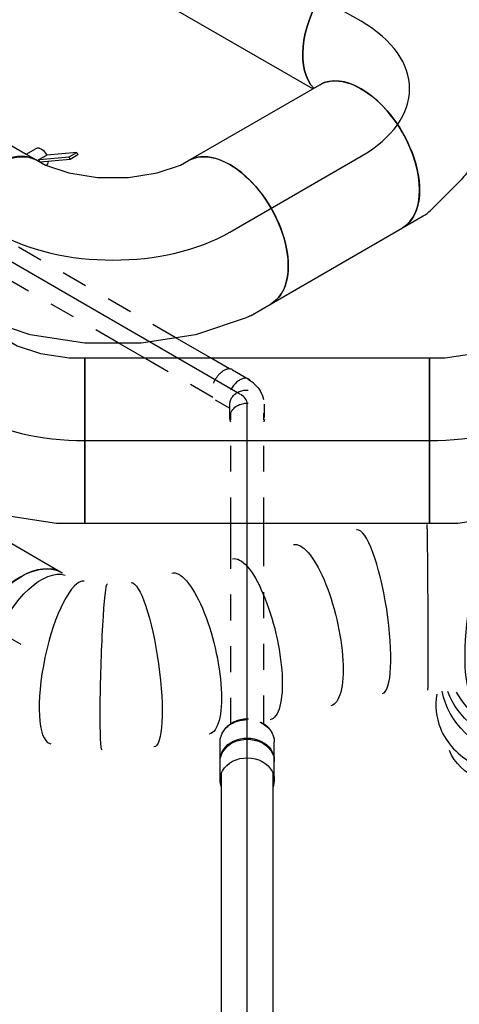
# Model space of a CAD drawing. Extents: x -257677 to 221252, y -185516 to 120782.
# Tile 44 of 171: x -76984 to -76558, y 2126 to 3078. Entities that reach past the tile are written whole.
import ezdxf
from ezdxf.enums import TextEntityAlignment as Align
from ezdxf.lldxf.tags import DXFTag

# ---------------------------------------------------------------- set-up
doc = ezdxf.new("R2010")
doc.units = 0
doc.header["$LTSCALE"] = 50
doc.linetypes.add('STREEPJES', pattern=[0.1, 0.05, -0.05])
doc.layers.get('0').update_dxf_attribs({"linetype": 'CONTINUOUS'})
for name, color, linetype in [('WL524---_D', 153, 'CONTINUOUS'), ('WL524---_HARTLIJN', 8, 'CONTINUOUS'), ('WL570---_TOEVOER', 3, 'CONTINUOUS'), ('WL570---_TOEVOER_HL', 8, 'CONTINUOUS'), ('WM570---_TOEVOER_PR', 1, 'CONTINUOUS')]:
    doc.layers.add(name, color=color, linetype=linetype)
doc.styles.add('BURO-018', font='ARIAL.TTF', dxfattribs={"height": 63})
tags = doc.linetypes.add('CENTER2', pattern=[28.575, 19.05, -3.175, 3.175, -3.175]).pattern_tags.tags
tags[10:11] = [DXFTag(74, 4), DXFTag(75, 0), DXFTag(340, '0'), DXFTag(46, 1.0), DXFTag(50, 0.0), DXFTag(44, 0.0), DXFTag(45, 0.0)]
tags[8:9] = [DXFTag(74, 4), DXFTag(75, 0), DXFTag(340, '0'), DXFTag(46, 1.0), DXFTag(50, 0.0), DXFTag(44, 0.0), DXFTag(45, 0.0)]
tags[6:7] = [DXFTag(74, 4), DXFTag(75, 0), DXFTag(340, '0'), DXFTag(46, 1.0), DXFTag(50, 0.0), DXFTag(44, 0.0), DXFTag(45, 0.0)]
tags[4:5] = [DXFTag(74, 4), DXFTag(75, 0), DXFTag(340, '0'), DXFTag(46, 1.0), DXFTag(50, 0.0), DXFTag(44, 0.0), DXFTag(45, 0.0)]

# ---------------------------------------------------------------- blocks, each defined once
blk = doc.blocks.new('*U1925')
at = {"color": 0, "ltscale": 10}
for p, q in [((0, 80, 9776.43), (333.87, 80, 9776.43)), ((0, -80, 9776.43), (0, 80, 9776.43)), ((333.87, 80, 9776.43), (333.87, -80, 9776.43)), ((0, -80, 9776.43), (333.87, -80, 9776.43))]:
    blk.add_line(p, q, dxfattribs=at)
at = {"layer": 'WL570---_TOEVOER_HL', "linetype": 'CENTER2'}
blk.add_line((0, 0, 9776.43), (333.87, 0, 9776.43), dxfattribs=at)
at = {"layer": 'WM570---_TOEVOER_PR', "color": 1, "style": 'BURO-018'}
blk.add_attdef('POSNR', text='', height=90, dxfattribs=at).set_placement((0, 0), align=Align.MIDDLE)
blk = doc.blocks.new('*U1926')
at = {"color": 0, "ltscale": 10}
for p, q in [((15.6, 132.98, 10257.81), (3.96, 153.14, 10257.81)), ((29.84, 84.3, 10257.81), (18.98, 124.82, 10257.81)), ((27.83, 30.5, 10257.81), (31.21, 68.41, 10257.81)), ((2.77, -22.66, 10257.81), (21.01, 8.94, 10257.81)), ((-43.64, -61.24, 10257.81), (-12.5, -39.35, 10257.81)), ((-98.61, -78.85, 10257.81), (-58.09, -67.99, 10257.81)), ((-130.64, -80, 10257.81), (-107.36, -80, 10257.81))]:
    blk.add_line(p, q, dxfattribs=at)
at = {"color": 0, "ltscale": 10, "extrusion": (-3.41963e-17, 8.3842e-17, -1)}
for centre, major_axis, ratio, start_param, end_param in [((-65.32, 113.14, 10257.81), (-69.28, -40), 0.57735, 0.159548, 3.141593), ((-56.72, 98.24, 10257.81), (74.28, 30.77), 0.646887, 6.198226, 6.368145), ((-51.31, 43.67, 10257.81), (-76.91, 24.33), 0.803023, 2.966153, 3.317032), ((-84.67, 7.71, 10257.81), (34.1, -72.96), 0.750739, 6.150885, 6.415485)]:
    blk.add_ellipse(centre, major_axis=major_axis, ratio=ratio, start_param=start_param, end_param=end_param, dxfattribs=at)
at = {"color": 0, "ltscale": 10}
for centre, major_axis, ratio, start_param, end_param in [((-130.64, 0, 10257.81), (0, 80), 0.57735, 3.141593, 6.283185), ((-49.01, 69.47, 10257.81), (80.24, 6.95), 0.750739, 6.150885, 6.415485), ((-63.48, 22.6, 10257.81), (-59.52, 54.44), 0.803023, 2.966153, 3.317032), ((-113.44, 0, 10257.81), (10.49, -79.71), 0.646887, 6.198226, 6.368145)]:
    blk.add_ellipse(centre, major_axis=major_axis, ratio=ratio, start_param=start_param, end_param=end_param, dxfattribs=at)
at = {"layer": 'WL570---_TOEVOER_HL', "linetype": 'CENTER2'}
blk.add_ellipse((-195.96, 113.14, 10257.81), major_axis=(138.56, -80), ratio=0.57735, start_param=5.497787, end_param=7.068583, dxfattribs=at)
at = {"layer": 'WM570---_TOEVOER_PR', "color": 1, "style": 'BURO-018'}
blk.add_attdef('POSNR', text='', height=90, dxfattribs=at).set_placement((0, 0), align=Align.MIDDLE)
blk = doc.blocks.new('*U1927')
at = {"color": 8, "linetype": 'STREEPJES', "ltscale": 10}
for p, q in [((23.31, 16, 9707.68), (182.42, 16, 9707.68)), ((217.24, 16, 9707.68), (323.92, 16, 9707.68)), ((25.59, -16, 9707.68), (189.89, -16, 9707.68)), ((217.24, -16, 9707.68), (323.92, -16, 9707.68))]:
    blk.add_line(p, q, dxfattribs=at)
at = {"color": 0, "ltscale": 10}
for p, q in [((182.42, 16, 9707.68), (217.24, 16, 9707.68)), ((23.31, -16, 9707.68), (25.59, -16, 9707.68)), ((189.89, -16, 9707.68), (217.24, -16, 9707.68))]:
    blk.add_line(p, q, dxfattribs=at)
at = {"layer": 'WL524---_HARTLIJN', "linetype": 'CENTER2'}
blk.add_line((0, 0, 9707.68), (332.44, 0, 9707.68), dxfattribs=at)
at = {"layer": 'WL524---_D', "color": 1, "style": 'BURO-018'}
blk.add_attdef('POSNR', text='', height=90, dxfattribs=at).set_placement((0, 0), align=Align.MIDDLE)
blk = doc.blocks.new('*U1928')
at = {"color": 8, "linetype": 'STREEPJES', "ltscale": 10}
for p, q in [((-1.49, 31.03, 10185.98), (-9.7, 16.8, 10185.98)), ((-18.48, 16.8, 10185.98), (-5.77, 16.8, 10185.98)), ((27.61, 14.23, 10185.98), (18.63, -1.33, 10185.98)), ((10.09, -10.66, 10185.98), (14.74, -6.02, 10185.98)), ((14.74, -6.02, 10185.98), (15.81, -4.62, 10185.98)), ((15.81, -4.62, 10185.98), (17.61, -1.49, 10185.98)), ((-18.48, -16.8, 10185.98), (-5.77, -16.8, 10185.98)), ((-1.49, -15.96, 10185.98), (2.01, -15.03, 10185.98)), ((2.01, -15.03, 10185.98), (7.48, -12.49, 10185.98)), ((10.09, -10.66, 10185.98), (7.48, -12.49, 10185.98))]:
    blk.add_line(p, q, dxfattribs=at)
for centre, start_param, end_param in [((13.06, 22.63, 10185.98), 3.141593, 6.283185), ((4.08, 7.07, 10185.98), 2.831748, 6.10896)]:
    blk.add_ellipse(centre, major_axis=(-14.55, 8.4), ratio=0.57735, start_param=start_param, end_param=end_param, dxfattribs=at)
at = {"color": 8, "linetype": 'STREEPJES', "ltscale": 10, "extrusion": (-3.05439e-28, -2.99189e-17, -1)}
for centre, start_param, end_param in [((-18.48, 0, 10185.98), 0, 3.451437), ((-18.48, 0, 10185.98), 5.973341, 6.280044), ((-5.77, 0, 10185.98), 0, 3.141593)]:
    blk.add_ellipse(centre, major_axis=(0, 16.8), ratio=0.816497, start_param=start_param, end_param=end_param, dxfattribs=at)
at = {"layer": 'WL524---_HARTLIJN', "linetype": 'CENTER2'}
blk.add_ellipse((-5.31, 22.21, 10185.98), major_axis=(0, -22.21), ratio=0.57735, start_param=0, end_param=0.785398, dxfattribs=at)
at = {"layer": 'WL524---_D', "color": 1, "style": 'BURO-018'}
blk.add_attdef('POSNR', text='', height=90, dxfattribs=at).set_placement((0, 0), align=Align.MIDDLE)
blk = doc.blocks.new('*U1929')
at = {"color": 8, "linetype": 'STREEPJES', "ltscale": 10}
for p, q in [((20.92, 16, 10191.76), (97.6, 16, 10191.76)), ((126.9, 16, 10191.76), (665.1, 16, 10191.76)), ((20.92, -16, 10191.76), (42.18, -16, 10191.76)), ((81.67, -16, 10191.76), (665.1, -16, 10191.76))]:
    blk.add_line(p, q, dxfattribs=at)
at = {"color": 0, "ltscale": 10}
for p, q in [((97.6, 16, 10191.76), (126.9, 16, 10191.76)), ((42.18, -16, 10191.76), (81.67, -16, 10191.76))]:
    blk.add_line(p, q, dxfattribs=at)
at = {"color": 8, "linetype": 'STREEPJES', "ltscale": 10, "extrusion": (3.41963e-17, 8.3842e-17, -1)}
blk.add_ellipse((665.1, 0, 10191.76), major_axis=(0, 16), ratio=0.57735, start_param=0, end_param=3.141593, dxfattribs=at)
at = {"layer": 'WL524---_HARTLIJN', "linetype": 'CENTER2'}
blk.add_line((0, 0, 10191.76), (665.1, 0, 10191.76), dxfattribs=at)
at = {"layer": 'WL524---_D', "color": 1, "style": 'BURO-018'}
blk.add_attdef('POSNR', text='', height=90, dxfattribs=at).set_placement((0, 0), align=Align.MIDDLE)
blk = doc.blocks.new('*U1930')
at = {"color": 0, "ltscale": 10}
for p, q in [((-8.51, 145.26, 9969.31), (-3.96, 153.14, 9969.31)), ((-24.18, 127.59, 9969.31), (-8.51, 145.26, 9969.31)), ((-46.22, 109.88, 9969.31), (-24.18, 127.59, 9969.31)), ((-72.05, 94.96, 9969.31), (-46.22, 109.88, 9969.31)), ((-98.41, 84.73, 9969.31), (-72.05, 94.96, 9969.31)), ((-130.64, 80, 9969.31), (-121.54, 80, 9969.31)), ((-121.54, 80, 9969.31), (-98.41, 84.73, 9969.31)), ((122.96, 52.98, 9969.31), (134.6, 73.14, 9969.31)), ((87.03, 11.84, 9969.31), (120.61, 49.71, 9969.31)), ((44.49, -22.49, 9969.31), (86.07, 10.93, 9969.31)), ((86.07, 10.93, 9969.31), (87.03, 11.84, 9969.31)), ((-2.64, -49.72, 9969.31), (44.38, -22.57, 9969.31)), ((44.49, -22.49, 9969.31), (44.38, -22.57, 9969.31)), ((-52.49, -69.07, 9969.31), (-2.77, -49.78, 9969.31)), ((-2.64, -49.72, 9969.31), (-2.77, -49.78, 9969.31)), ((-103.36, -79.59, 9969.31), (-53.77, -69.45, 9969.31)), ((-53.77, -69.45, 9969.31), (-52.49, -69.07, 9969.31)), ((-130.64, -80, 9969.31), (-107.36, -80, 9969.31))]:
    blk.add_line(p, q, dxfattribs=at)
at = {"color": 0, "ltscale": 10, "extrusion": (1.38778e-17, -1.20185e-16, -1)}
for centre, major_axis, ratio, start_param, end_param in [((65.32, 113.14, 9969.31), (-69.28, 40), 0.57735, 0, 3.141593), ((-130.64, 0, 9969.31), (0, -80), 0.57735, 0, 3.141593), ((56.72, 98.24, 9969.31), (65.15, -46.96), 0.497511, 6.232846, 6.333525), ((-113.44, 0, 9969.31), (8.09, -79.9), 0.497511, 6.232846, 6.333525)]:
    blk.add_ellipse(centre, major_axis=major_axis, ratio=ratio, start_param=start_param, end_param=end_param, dxfattribs=at)
at = {"layer": 'WL570---_TOEVOER_HL', "linetype": 'CENTER2'}
blk.add_ellipse((-65.32, 113.14, 9969.31), major_axis=(138.56, 80), ratio=0.57735, start_param=3.926991, end_param=5.497787, dxfattribs=at)
at = {"layer": 'WM570---_TOEVOER_PR', "color": 1, "style": 'BURO-018'}
blk.add_attdef('POSNR', text='', height=90, dxfattribs=at).set_placement((0, 0), align=Align.MIDDLE)
blk = doc.blocks.new('*U1931')
at = {"color": 0, "ltscale": 10}
for p, q in [((0, 80, 10061.69), (146.72, 80, 10061.69)), ((0, -80, 10061.69), (146.72, -80, 10061.69))]:
    blk.add_line(p, q, dxfattribs=at)
blk.add_ellipse((0, 0, 10061.69), major_axis=(0, 80), ratio=0.57735, start_param=3.141593, end_param=6.283185, dxfattribs=at)
at = {"color": 0, "ltscale": 10, "extrusion": (-3.41963e-17, 8.3842e-17, -1)}
blk.add_ellipse((146.72, 0, 10061.69), major_axis=(0, 80), ratio=0.57735, start_param=0, end_param=3.141593, dxfattribs=at)
at = {"layer": 'WL570---_TOEVOER_HL', "linetype": 'CENTER2'}
blk.add_line((0, 0, 10061.69), (146.72, 0, 10061.69), dxfattribs=at)
at = {"layer": 'WM570---_TOEVOER_PR', "color": 1, "style": 'BURO-018'}
blk.add_attdef('POSNR', text='', height=90, dxfattribs=at).set_placement((0, 0), align=Align.MIDDLE)
blk = doc.blocks.new('*U1932')
at = {"color": 2, "ltscale": 10}
for p, q in [((76.77, 105.91, 10095.32), (52.73, 89.01, 10095.32)), ((72.42, 98.37, 10095.32), (76.77, 105.91, 10095.32)), ((76.77, 105.91, 10095.32), (78.8, 104.28, 10095.32)), ((48.87, 81.82, 10095.32), (72.42, 98.37, 10095.32)), ((74.45, 96.73, 10095.32), (50.64, 80, 10095.32)), ((74.45, 96.73, 10095.32), (72.42, 98.37, 10095.32)), ((78.8, 104.28, 10095.32), (74.45, 96.73, 10095.32)), ((35.17, 80, 10095.32), (40.73, 89.62, 10095.32)), ((48.37, 81.47, 10095.32), (52.73, 89.01, 10095.32)), ((-46.74, 80, 10095.32), (35.17, 80, 10095.32)), ((35.17, 80, 10095.32), (46.74, 80, 10095.32)), ((47.15, 80, 10095.32), (46.74, 80, 10095.32)), ((48.37, 81.47, 10095.32), (48.87, 81.82, 10095.32)), ((50.2, 80, 10095.32), (48.37, 81.47, 10095.32)), ((-36.24, -80, 10095.32), (46.74, -80, 10095.32)), ((46.74, -80, 10095.32), (47.15, -80, 10095.32))]:
    blk.add_line(p, q, dxfattribs=at)
at = {"color": 8, "linetype": 'STREEPJES', "ltscale": 10}
blk.add_line((-45.44, -80, 10095.32), (-36.24, -80, 10095.32), dxfattribs=at)
at = {"color": 2, "ltscale": 10, "extrusion": (9.61481e-17, 5.55112e-17, -1)}
for centre, major_axis, start_param, end_param in [((48.99, 84.85, 10095.32), (-8.26, 4.77), 0, 1.692399), ((-46.74, 0, 10095.32), (0, -80), 0.182408, 3.141593), ((48.99, 84.85, 10095.32), (-8.26, 4.77), 2.413666, 3.132341)]:
    blk.add_ellipse(centre, major_axis=major_axis, ratio=0.57735, start_param=start_param, end_param=end_param, dxfattribs=at)
at = {"color": 2, "ltscale": 10}
for centre, major_axis, start_param, end_param in [((46.74, 0, 10095.32), (0, -80), 3.141593, 6.283185), ((84.87, 0, 10095.32), (0, -76), 4.734222, 5.901658)]:
    blk.add_ellipse(centre, major_axis=major_axis, ratio=0.57735, start_param=start_param, end_param=end_param, dxfattribs=at)
at = {"color": 8, "linetype": 'STREEPJES', "ltscale": 10, "extrusion": (9.61481e-17, 5.55112e-17, -1)}
blk.add_ellipse((-46.74, 0, 10095.32), major_axis=(0, -80), ratio=0.57735, start_param=0.004828, end_param=0.182408, dxfattribs=at)
at = {"layer": 'WL570---_TOEVOER', "color": 1, "style": 'BURO-018'}
blk.add_attdef('I', text='', height=90, dxfattribs=at).set_placement((0, 0), align=Align.MIDDLE)
at = {"layer": 'WM570---_TOEVOER_PR', "color": 1, "style": 'BURO-018'}
blk.add_attdef('POSNR', text='', height=90, dxfattribs=at).set_placement((0, 0), align=Align.MIDDLE)
blk = doc.blocks.new('*U1938')
at = {"color": 0, "ltscale": 10}
for p, q in [((23.86, 25, 7133.69), (1804.08, 25, 7133.69)), ((23.86, -25, 7133.69), (1804.08, -25, 7133.69))]:
    blk.add_line(p, q, dxfattribs=at)
at = {"layer": 'WL524---_HARTLIJN', "linetype": 'CENTER2'}
blk.add_line((0, 0, 7133.69), (1815.44, 0, 7133.69), dxfattribs=at)
at = {"layer": 'WL524---_D', "color": 1, "style": 'BURO-018'}
blk.add_attdef('POSNR', text='', height=90, dxfattribs=at).set_placement((0, 0), align=Align.MIDDLE)
blk = doc.blocks.new('*U1940')
at = {"color": 0, "ltscale": 10}
for p, q in [((-17.9, 26.25, 9701.11), (19.05, 26.25, 9701.11)), ((-17.9, -26.25, 9701.11), (19.05, -26.25, 9701.11))]:
    blk.add_line(p, q, dxfattribs=at)
at = {"color": 0, "ltscale": 10, "extrusion": (-3.05439e-28, -2.99189e-17, -1)}
for centre, start_param, end_param in [((-17.9, 0, 9701.11), 0, 3.451437), ((-17.9, 0, 9701.11), 5.973341, 6.280044), ((0, 0, 9701.11), 0, 3.141593), ((1.15, 0, 9701.11), 0, 3.141593), ((19.05, 0, 9701.11), 0, 0.52344), ((19.05, 0, 9701.11), 2.061302, 3.141593)]:
    blk.add_ellipse(centre, major_axis=(0, 26.25), ratio=0.816497, start_param=start_param, end_param=end_param, dxfattribs=at)
at = {"color": 8, "linetype": 'STREEPJES', "ltscale": 10, "extrusion": (-3.05439e-28, -2.99189e-17, -1)}
blk.add_ellipse((19.05, 0, 9701.11), major_axis=(0, 26.25), ratio=0.816497, start_param=0.52344, end_param=2.061302, dxfattribs=at)
at = {"layer": 'WL524---_HARTLIJN', "linetype": 'CENTER2'}
blk.add_line((0, 0, 9701.11), (1.15, 0, 9701.11), dxfattribs=at)
at = {"layer": 'WL524---_D', "color": 1, "style": 'BURO-018'}
blk.add_attdef('POSNR', text='', height=90, dxfattribs=at).set_placement((0, 0), align=Align.MIDDLE)
blk = doc.blocks.new('*U1966')
at = {"color": 8, "linetype": 'STREEPJES', "ltscale": 10, "extrusion": (-1.63775e-23, 8.69521e-18, -1)}
blk.add_ellipse((19.69, 0, 9702.74), major_axis=(0, 25), ratio=0.816497, start_param=0.571225, end_param=2.128578, dxfattribs=at)
at = {"color": 0, "ltscale": 10, "extrusion": (-1.63775e-23, 8.69521e-18, -1)}
blk.add_ellipse((19.69, 0, 9702.74), major_axis=(0, 25), ratio=0.816497, start_param=2.128578, end_param=2.570368, dxfattribs=at)
at = {"layer": 'WL524---_HARTLIJN', "linetype": 'CENTER2'}
blk.add_line((0, 0, 9702.74), (12.07, 0, 9702.74), dxfattribs=at)
at = {"layer": 'WL524---_D', "color": 1, "style": 'BURO-018'}
blk.add_attdef('POSNR', text='', height=90, dxfattribs=at).set_placement((0, 0), align=Align.MIDDLE)
blk = doc.blocks.new('*U2050')
at = {"color": 0, "ltscale": 10}
for p, q in [((4.5, 94.97, 9776.43), (17.42, 102.43, 9776.43)), ((17.42, 102.43, 9776.43), (97.42, -36.13, 9776.43)), ((-21.88, 84.74, 9776.43), (4.5, 94.97, 9776.43)), ((-54.13, 80, 9776.43), (-45.03, 80, 9776.43)), ((-45.03, 80, 9776.43), (-21.88, 84.74, 9776.43)), ((73.9, -49.71, 9776.43), (97.42, -36.13, 9776.43)), ((24.03, -69.07, 9776.43), (73.77, -49.77, 9776.43)), ((73.9, -49.71, 9776.43), (73.77, -49.77, 9776.43)), ((-26.85, -79.59, 9776.43), (22.76, -69.44, 9776.43)), ((22.76, -69.44, 9776.43), (24.03, -69.07, 9776.43)), ((-54.13, -80, 9776.43), (-30.85, -80, 9776.43))]:
    blk.add_line(p, q, dxfattribs=at)
at = {"color": 0, "ltscale": 10, "extrusion": (1.38778e-17, -1.20185e-16, -1)}
for centre, major_axis, ratio, start_param, end_param in [((-54.13, 0, 9776.43), (0, -80), 0.57735, 0, 3.141593), ((-36.93, 0, 9776.43), (8.09, -79.9), 0.497511, 6.232846, 6.333525)]:
    blk.add_ellipse(centre, major_axis=major_axis, ratio=ratio, start_param=start_param, end_param=end_param, dxfattribs=at)
at = {"layer": 'WL570---_TOEVOER_HL', "linetype": 'CENTER2'}
blk.add_ellipse((11.21, 113.18, 9776.43), major_axis=(138.62, 80.03), ratio=0.57735, start_param=3.926991, end_param=4.712389, dxfattribs=at)
at = {"layer": 'WM570---_TOEVOER_PR', "color": 1, "style": 'BURO-018'}
blk.add_attdef('POSNR', text='', height=90, dxfattribs=at).set_placement((0, 0), align=Align.MIDDLE)
blk = doc.blocks.new('*U2052')
at = {"color": 0, "ltscale": 10}
for p, q in [((0, 80, 9789.08), (412.04, 80, 9789.08)), ((0, -80, 9789.08), (412.04, -80, 9789.08))]:
    blk.add_line(p, q, dxfattribs=at)
blk.add_ellipse((412.04, 0, 9789.08), major_axis=(0, -80), ratio=0.57735, start_param=3.141593, end_param=6.283185, dxfattribs=at)
at = {"layer": 'WL570---_TOEVOER_HL', "linetype": 'CENTER2'}
blk.add_line((0, 0, 9789.08), (412.04, 0, 9789.08), dxfattribs=at)
at = {"layer": 'WM570---_TOEVOER_PR', "color": 1, "style": 'BURO-018'}
blk.add_attdef('POSNR', text='', height=90, dxfattribs=at).set_placement((0, 0), align=Align.MIDDLE)
blk = doc.blocks.new('*U2053')
at = {"color": 0, "ltscale": 10}
for p, q in [((226.61, 258.75, 9497.73), (226.2, 258.41, 9497.73)), ((72.34, -69.03, 9497.73), (73.43, -68.68, 9497.73))]:
    blk.add_line(p, q, dxfattribs=at)
for centre, major_axis, ratio, start_param, end_param in [((398.83, 260.51, 9497.73), (24.04, -76.3), 0.292927, 3.141593, 6.283185), ((398.83, 260.51, 9497.73), (24.04, -76.3), 0.292927, 2.104341, 3.141593), ((276.66, 196.06, 9497.73), (50.26, -62.53), 0.209595, 0.015931, 3.125662), ((431.52, 233.83, 9497.73), (-80.69, 5.24), 0.929901, 1.06577, 2.759917), ((446.36, 192.22, 9497.73), (-65.54, -47.35), 0.853972, 6.03971, 6.526661), ((500.92, 181.51, 9497.73), (0, -80), 0.57735, 5.219738, 5.494037), ((446.36, 192.22, 9497.73), (-65.54, -47.35), 0.853972, 0.243476, 0.907537), ((48.03, 7.49, 9497.73), (24.87, -76.37), 0.278338, 3.167253, 6.257525)]:
    blk.add_ellipse(centre, major_axis=major_axis, ratio=ratio, start_param=start_param, end_param=end_param, dxfattribs=at)
at = {"color": 0, "ltscale": 10, "extrusion": (1.38778e-17, -1.20185e-16, -1)}
for centre, major_axis, ratio, start_param, end_param in [((373.15, 252.42, 9497.73), (29.8, -74.48), 0.195941, 0.014807, 3.156399), ((322.82, 227.73, 9497.73), (-40.45, 69.26), 0.007051, 6.282673, 9.424266), ((235.04, 157.07, 9497.73), (-54.7, 58.38), 0.306013, 0, 3.141593), ((190.93, 115.74, 9497.73), (-54.7, 58.38), 0.306013, 0, 3.141593), ((438.98, 212.91, 9497.73), (75.35, 26.88), 0.918695, 1.580316, 2.805383), ((435.06, 223.89, 9497.73), (75.35, 26.88), 0.918695, 1.569296, 2.640673), ((146.82, 74.41, 9497.73), (-54.7, 58.38), 0.306013, 0, 3.141593), ((460.1, 181.51, 9497.73), (49.18, 63.1), 0.744584, 2.490909, 3.141593), ((112.01, 41.79, 9497.73), (49.54, -63.2), 0.1931, 3.158648, 6.30024), ((81.31, 21.82, 9497.73), (-37.91, 70.78), 0.044567, 3.137796, 6.279389), ((0, 0, 9497.73), (0, -80), 0.57735, 0, 3.141593), ((14.99, 0, 9497.73), (8.94, -79.88), 0.487699, 6.228678, 9.37027)]:
    blk.add_ellipse(centre, major_axis=major_axis, ratio=ratio, start_param=start_param, end_param=end_param, dxfattribs=at)
at = {"color": 8, "linetype": 'STREEPJES', "ltscale": 10}
blk.add_ellipse((500.92, 181.51, 9497.73), major_axis=(0, -80), ratio=0.57735, start_param=5.494037, end_param=6.116426, dxfattribs=at)
at = {"layer": 'WM570---_TOEVOER_PR', "color": 1, "style": 'BURO-018'}
blk.add_attdef('POSNR', text='', height=90, dxfattribs=at).set_placement((0, 0), align=Align.MIDDLE)
blk = doc.blocks.new('*U2058')
at = {"color": 0, "ltscale": 10}
for p, q in [((-1, 91.8, 9776.43), (6.88, 96.35, 9776.43)), ((-23.42, 84.33, 9776.43), (-1, 91.8, 9776.43)), ((-66.3, 80, 9776.43), (-51.38, 80, 9776.43)), ((-66.3, -80, 9776.43), (-66.3, 80, 9776.43)), ((-51.38, 80, 9776.43), (-23.42, 84.33, 9776.43)), ((66.71, -53.86, 9776.43), (86.88, -42.22, 9776.43)), ((15.01, -71.52, 9776.43), (63.05, -55.51, 9776.43)), ((-39.01, -79.99, 9776.43), (13.72, -71.83, 9776.43)), ((15.01, -71.52, 9776.43), (13.72, -71.83, 9776.43)), ((-66.3, -80, 9776.43), (-39.15, -80, 9776.43)), ((-39.15, -80, 9776.43), (-39.01, -79.99, 9776.43))]:
    blk.add_line(p, q, dxfattribs=at)
at = {"color": 0, "ltscale": 10, "extrusion": (6.16298e-33, 0, -1)}
blk.add_ellipse((46.88, 27.07, 9776.43), major_axis=(-40, 69.28), ratio=0.57735, start_param=0, end_param=3.141593, dxfattribs=at)
at = {"color": 0, "ltscale": 10}
blk.add_ellipse((31.98, 18.46, 9776.43), major_axis=(32.94, -73.24), ratio=0.497511, start_param=6.232846, end_param=6.333525, dxfattribs=at)
at = {"layer": 'WL570---_TOEVOER_HL', "linetype": 'CENTER2'}
blk.add_ellipse((-66.3, 92.41, 9776.43), major_axis=(160.06, 0), ratio=0.57735, start_param=4.712389, end_param=5.497787, dxfattribs=at)
at = {"layer": 'WM570---_TOEVOER_PR', "color": 1, "style": 'BURO-018'}
blk.add_attdef('POSNR', text='', height=90, dxfattribs=at).set_placement((0, 0), align=Align.MIDDLE)
blk = doc.blocks.new('*U2060')
at = {"color": 0, "ltscale": 10}
for p, q in [((7.92, 80, 10350.19), (621.14, 80, 10350.19)), ((0, -80, 10350.19), (621.14, -80, 10350.19))]:
    blk.add_line(p, q, dxfattribs=at)
blk.add_ellipse((0, 0, 10350.19), major_axis=(0, 80), ratio=0.57735, start_param=3.141593, end_param=6.123637, dxfattribs=at)
at = {"color": 0, "ltscale": 10, "extrusion": (-1.38778e-17, -8.01234e-18, -1)}
blk.add_ellipse((621.14, 0, 10350.19), major_axis=(0, 80), ratio=0.57735, start_param=0, end_param=3.141593, dxfattribs=at)
at = {"layer": 'WL570---_TOEVOER_HL', "linetype": 'CENTER2'}
blk.add_line((0, 0, 10350.19), (621.14, 0, 10350.19), dxfattribs=at)
at = {"layer": 'WM570---_TOEVOER_PR', "color": 1, "style": 'BURO-018'}
blk.add_attdef('POSNR', text='', height=90, dxfattribs=at).set_placement((0, 0), align=Align.MIDDLE)

msp = doc.modelspace()

# ---------------------------------------------------------------- block references
at = {"layer": 'WL524---_D'}
for name, p, rotation in [('*U1929', (-76770.58358, 2716.06201, -10191.75646), 149.9999999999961), ('*U1928', (-76763.51252, 2711.97953, -10185.98295), 90.00000000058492), ('*U1927', (-76763.51252, 2373.77063, -9707.68334), 90.00000000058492), ('*U1940', (-76763.51252, 2360.5496, -9701.11034), 90.00000000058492), ('*U1966', (-76763.51252, 2361.7043, -9702.74333), 90.00000000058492), ('*U1938', (-76763.51252, 545.10764, -7133.68769), 90.00000000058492)]:
    msp.add_blockref(name, p, dxfattribs=dict(at, rotation=rotation))
at = {"layer": 'WL570---_TOEVOER'}
for name, p, rotation in [('*U2060', (-76653.25414, 3076.7127, -10350.18723), 150), ('*U1926', (-76540.11706, 3011.39297, -10257.81119), 29.99999999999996), ('*U1930', (-76893.45525, 2807.39307, -9969.31176), 329.9999999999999), ('*U1932', (-77047.78343, 2896.49449, -10095.3202), 329.9999999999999), ('*U1931', (-76780.31816, 2872.7128, -10061.68781), 29.99999999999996), ('*U2050', (-76987.12431, 2671.00807, -9776.43424), 329.9999999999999), ('*U2053', (-76982.76196, 2473.93214, -9497.72679), 329.9999999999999), ('*U2052', (-77339.60031, 2679.95286, -9789.08408), 329.9999999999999)]:
    msp.add_blockref(name, p, dxfattribs=dict(at, rotation=rotation))
for name, p in [('*U2058', (-76520.65896, 2671.00807, -9776.43424)), ('*U1925', (-76920.82431, 2671.00807, -9776.43424))]:
    msp.add_blockref(name, p, dxfattribs=at)

doc.saveas('drawing.dxf')
